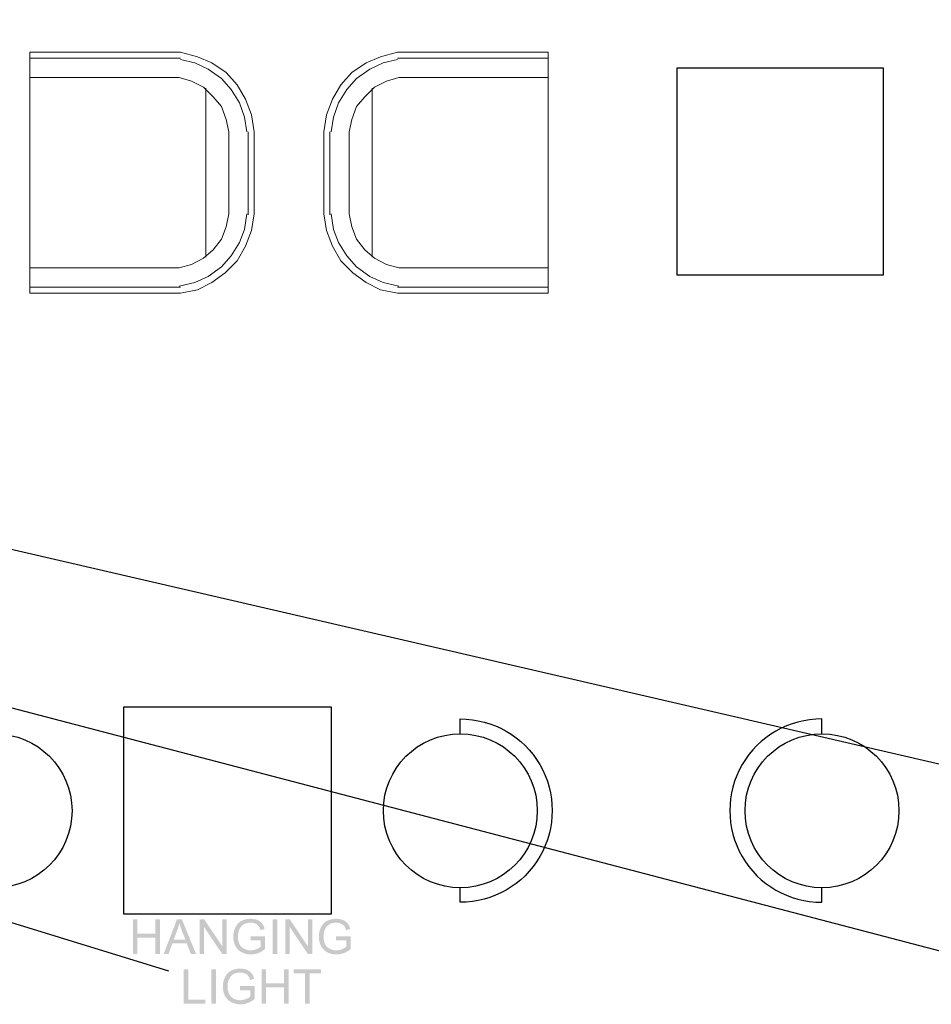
# Model space of a CAD drawing. Header units: millimetres. Extents: x 502444 to 745500, y -417645 to -375189.
# Tile 190 of 208: x 735935 to 738753, y -407291 to -404248. Entities that reach past the tile are written whole.
import ezdxf

# ---------------------------------------------------------------- set-up
doc = ezdxf.new("R2010")
doc.units = ezdxf.units.MM
doc.layers.add('PDF2_Geometry', color=7, linetype='Continuous')
doc.layers.add('PDF2_Solid Fills', color=7, linetype='Continuous')

msp = doc.modelspace()

# ---------------------------------------------------------------- hatches: boundary and pattern name
at = {"layer": 'PDF2_Solid Fills', "lineweight": 25, "transparency": 33554559}
for points in [[(736299.13732, -407028.77656), (736285.03655, -407028.77656), (736285.03655, -407135.32083), (736299.13732, -407135.32083), (736299.13732, -407085.10097), (736354.52407, -407085.10097), (736299.13732, -407072.52792)], [(736368.62485, -407028.77656), (736354.52407, -407028.77656), (736354.52407, -407072.52792), (736299.13732, -407072.52792), (736354.52407, -407085.10097), (736354.52407, -407135.32083), (736368.62485, -407135.32083)], [(736436.51368, -407028.77656), (736421.32284, -407028.77656), (736380.39992, -407135.32083), (736395.37329, -407135.32083), (736407.07648, -407103.05246), (736451.63264, -407103.05246), (736411.14647, -407091.56947), (736422.84874, -407060.31837), (736422.95339, -407060.03266), (736423.83599, -407057.53998), (736424.66764, -407055.04321), (736425.44834, -407052.54188), (736426.17899, -407050.03601), (736426.85778, -407047.52558), (736427.48652, -407045.01107), (736428.06431, -407042.49199), (736428.59115, -407039.96883)], [(736436.51368, -407028.77656), (736428.59115, -407039.96883), (736429.14437, -407041.85597), (736429.79131, -407043.9624), (736430.50376, -407046.18894), (736431.28173, -407048.53467), (736432.12521, -407051.00096), (736433.0333, -407053.58645), (736434.0069, -407056.29205), (736435.046, -407059.1173), (736436.15063, -407062.06266), (736447.27147, -407091.56947), (736411.14647, -407091.56947), (736451.63264, -407103.05246), (736464.06193, -407135.32083), (736480.12628, -407135.32083)], [(736505.71095, -407028.77656), (736491.24712, -407028.77656), (736491.24712, -407135.32083), (736504.76647, -407135.32083), (736504.76647, -407051.59695)], [(736505.71095, -407028.77656), (736504.76647, -407051.59695), (736560.73465, -407135.32083), (736561.67913, -407112.42765)], [(736575.19939, -407028.77656), (736561.67913, -407028.77656), (736561.67913, -407112.42765), (736560.73465, -407135.32083), (736575.19939, -407135.32083)], [(736648.68503, -407026.95948), (736647.51217, -407026.96858), (736645.00266, -407027.04957), (736642.54137, -407027.21471), (736640.1283, -407027.46403), (736637.76255, -407027.79796), (736635.44412, -407028.21561), (736633.17391, -407028.71787), (736630.95192, -407029.30431), (736628.77725, -407029.97491), (736626.6499, -407030.73013), (736624.57077, -407031.56906), (736622.53895, -407032.49261), (736620.55536, -407033.50033), (736618.62182, -407034.60131), (736616.69828, -407035.83605), (736614.85482, -407037.16678), (736613.09142, -407038.59442), (736648.75692, -407039.0239), (736649.75963, -407039.03482), (736652.21728, -407039.15583), (736654.60396, -407039.41197), (736656.91876, -407039.80323), (736659.16349, -407040.32915), (736661.33725, -407040.98974), (736663.44004, -407041.78546), (736664.53283, -407042.27589), (736666.75845, -407043.43102), (736668.78026, -407044.70852), (736670.59734, -407046.1075), (736672.20878, -407047.6284), (736673.6164, -407049.27123), (736673.6537, -407049.32082), (736674.80109, -407050.96502), (736675.88388, -407052.80121), (736676.90297, -407054.82893), (736677.85746, -407057.04818), (736678.74917, -407059.45943), (736679.57627, -407062.06266), (736692.29672, -407058.57409), (736692.13021, -407057.93852), (736691.40411, -407055.41854), (736690.60339, -407053.01822), (736689.72806, -407050.738), (736688.77813, -407048.57698), (736687.75266, -407046.53606), (736686.65259, -407044.6148), (736685.47791, -407042.81319), (736684.22769, -407041.13169), (736683.13854, -407039.83599), (736681.60444, -407038.23729), (736679.9375, -407036.73458), (736678.13862, -407035.32832), (736676.2078, -407034.01806), (736674.14323, -407032.80425), (736671.94672, -407031.68689), (736669.61828, -407030.66598), (736669.42174, -407030.58909), (736667.32897, -407029.82705), (736665.1825, -407029.15508), (736662.98417, -407028.57274), (736660.73216, -407028.07958), (736658.42829, -407027.67649), (736656.07164, -407027.36257), (736653.66221, -407027.13874), (736651.20001, -407027.00407)], [(736717.0825, -407135.32083), (736717.0825, -407028.77656), (736731.18328, -407028.77656), (736731.18328, -407135.32083)], [(736770.361, -407028.77656), (736755.89718, -407028.77656), (736755.89718, -407135.32083), (736769.41652, -407135.32083), (736769.41652, -407051.59695)], [(736770.361, -407028.77656), (736769.41652, -407051.59695), (736825.3847, -407135.32083), (736826.32918, -407112.42765)], [(736839.84945, -407028.77656), (736826.32918, -407028.77656), (736826.32918, -407112.42765), (736825.3847, -407135.32083), (736839.84945, -407135.32083)], [(736913.33509, -407026.95948), (736912.16222, -407026.96858), (736909.65271, -407027.04957), (736907.19142, -407027.21471), (736904.77835, -407027.46403), (736902.41261, -407027.79796), (736900.09417, -407028.21561), (736897.82396, -407028.71787), (736895.60198, -407029.30431), (736893.42731, -407029.97491), (736891.29995, -407030.73013), (736889.22082, -407031.56906), (736887.18901, -407032.49261), (736885.20541, -407033.50033), (736883.27187, -407034.60131), (736881.34833, -407035.83605), (736879.50487, -407037.16678), (736877.74148, -407038.59442), (736913.40697, -407039.0239), (736914.40969, -407039.03482), (736916.86734, -407039.15583), (736919.25401, -407039.41197), (736921.56881, -407039.80323), (736923.81354, -407040.32915), (736925.9873, -407040.98974), (736928.09009, -407041.78546), (736929.18288, -407042.27589), (736931.40851, -407043.43102), (736933.43031, -407044.70852), (736935.24739, -407046.1075), (736936.85883, -407047.6284), (736938.26645, -407049.27123), (736938.30376, -407049.32082), (736939.45115, -407050.96502), (736940.53393, -407052.80121), (736941.55303, -407054.82893), (736942.50751, -407057.04818), (736943.39922, -407059.45943), (736944.22632, -407062.06266), (736956.94678, -407058.57409), (736956.78026, -407057.93852), (736956.05416, -407055.41854), (736955.25344, -407053.01822), (736954.37812, -407050.738), (736953.42818, -407048.57698), (736952.40272, -407046.53606), (736951.30265, -407044.6148), (736950.12796, -407042.81319), (736948.87775, -407041.13169), (736947.78859, -407039.83599), (736946.2545, -407038.23729), (736944.58755, -407036.73458), (736942.78868, -407035.32832), (736940.85786, -407034.01806), (736938.79329, -407032.80425), (736936.59678, -407031.68689), (736934.26834, -407030.66598), (736934.0718, -407030.58909), (736931.97902, -407029.82705), (736929.83255, -407029.15508), (736927.63423, -407028.57274), (736925.38222, -407028.07958), (736923.07834, -407027.67649), (736920.72169, -407027.36257), (736918.31226, -407027.13874), (736915.85006, -407027.00407)], [(736613.09142, -407038.59442), (736611.40901, -407040.11851), (736609.80576, -407041.73905), (736608.28349, -407043.45558), (736606.84129, -407045.26902), (736605.47917, -407047.17891), (736604.19802, -407049.18479), (736602.99604, -407051.28758), (736601.87504, -407053.48636), (736601.06704, -407055.21791), (736600.15168, -407057.36028), (736599.31548, -407059.52676), (736598.55844, -407061.71826), (736597.88147, -407063.93479), (736597.28457, -407066.17588), (736596.76684, -407068.44154), (736596.32827, -407070.73222), (736595.97067, -407073.04793), (736595.69133, -407075.3882), (736595.49206, -407077.75304), (736595.37287, -407080.1429), (736595.33283, -407082.55733), (736595.34648, -407083.96632), (736595.43474, -407086.42442), (736595.6058, -407088.84522), (736595.85966, -407091.22781), (736596.19724, -407093.57263), (736596.6167, -407095.88015), (736597.11897, -407098.14944), (736597.70495, -407100.38144), (736598.37282, -407102.57521), (736599.1244, -407104.73169), (736599.95787, -407106.84994), (736600.87505, -407108.93089), (736601.87504, -407110.97408), (736602.99422, -407113.02546), (736604.21622, -407115.02315), (736605.52648, -407116.93668), (736606.925, -407118.76604), (736608.41179, -407120.51169), (736609.98592, -407122.17318), (736611.64831, -407123.7505), (736613.39897, -407125.2441), (736615.23788, -407126.654), (736617.16415, -407127.97927), (736619.17959, -407129.22129), (736621.28237, -407130.37869), (736622.56534, -407131.0361), (736624.63264, -407132.0106), (736626.73543, -407132.90049), (736628.87552, -407133.70575), (736631.05201, -407134.42594), (736633.2649, -407135.06151), (736635.51418, -407135.61245), (736637.79986, -407136.07833), (736640.12193, -407136.46003), (736642.4804, -407136.7562), (736644.87527, -407136.96821), (736647.30653, -407137.0956), (736649.7751, -407137.13791), (736651.80237, -407137.10561), (736654.14446, -407136.98778), (736656.47472, -407136.78305), (736658.79315, -407136.49142), (736661.09976, -407136.11336), (736663.39454, -407135.6484), (736665.67749, -407135.09699), (736667.9477, -407134.4587), (736670.20608, -407133.73396), (736672.45263, -407132.92232), (736673.63278, -407132.46783), (736675.71191, -407131.60433), (736677.77921, -407130.66667), (736679.83468, -407129.65531), (736681.87832, -407128.56935), (736683.91014, -407127.40922), (736685.93104, -407126.17448), (736687.9401, -407124.86604), (736648.97529, -407124.41927), (736647.06268, -407124.3806), (736644.70694, -407124.2241), (736642.38213, -407123.94794), (736640.08644, -407123.55123), (736637.82078, -407123.03485), (736635.58515, -407122.39792), (736633.38046, -407121.64134), (736631.20488, -407120.76464), (736629.05932, -407119.76785), (736627.35143, -407118.8584), (736625.37876, -407117.63594), (736623.52165, -407116.28655), (736621.781, -407114.81024), (736620.15591, -407113.20698), (736618.64638, -407111.47635), (736617.25241, -407109.61924), (736615.97491, -407107.63473), (736614.81296, -407105.5233), (736614.36347, -407104.61977), (736613.50998, -407102.7067), (736612.74566, -407100.709), (736612.07142, -407098.62714), (736611.48817, -407096.46066), (736610.99318, -407094.20956), (736610.58919, -407091.87384), (736610.27436, -407089.45349), (736610.04961, -407086.94853), (736609.91495, -407084.3594), (736609.87036, -407081.68519), (736609.87582, -407080.8317), (736609.95498, -407078.39089), (736610.12695, -407075.98874), (736610.39174, -407073.62526), (736610.75024, -407071.29955), (736611.20246, -407069.01205), (736611.74658, -407066.76323), (736612.38534, -407064.55216), (736613.11599, -407062.37976), (736613.94036, -407060.24558), (736614.25883, -407059.50674), (736615.27246, -407057.41442), (736616.42349, -407055.38852), (736617.71191, -407053.42859), (736619.13773, -407051.53507), (736620.70095, -407049.70753), (736622.08491, -407048.27489), (736623.75913, -407046.79812), (736625.59168, -407045.42507), (736627.58346, -407044.15621), (736629.73174, -407042.99153), (736632.03926, -407041.93104), (736632.55881, -407041.72222), (736634.57516, -407041.00658), (736636.69069, -407040.40058), (736638.9063, -407039.90514), (736641.22019, -407039.51934), (736643.63325, -407039.24409), (736646.1455, -407039.07895), (736648.75692, -407039.0239)], [(736877.74148, -407038.59442), (736876.05906, -407040.11851), (736874.45581, -407041.73905), (736872.93354, -407043.45558), (736871.49135, -407045.26902), (736870.12922, -407047.17891), (736868.84807, -407049.18479), (736867.64609, -407051.28758), (736866.52509, -407053.48636), (736865.7171, -407055.21791), (736864.80173, -407057.36028), (736863.96553, -407059.52676), (736863.20849, -407061.71826), (736862.53152, -407063.93479), (736861.93463, -407066.17588), (736861.41689, -407068.44154), (736860.97832, -407070.73222), (736860.62073, -407073.04793), (736860.34139, -407075.3882), (736860.14212, -407077.75304), (736860.02292, -407080.1429), (736859.98288, -407082.55733), (736859.99653, -407083.96632), (736860.08479, -407086.42442), (736860.25585, -407088.84522), (736860.50972, -407091.22781), (736860.84729, -407093.57263), (736861.26676, -407095.88015), (736861.76902, -407098.14944), (736862.355, -407100.38144), (736863.02287, -407102.57521), (736863.77445, -407104.73169), (736864.60792, -407106.84994), (736865.52511, -407108.93089), (736866.52509, -407110.97408), (736867.64427, -407113.02546), (736868.86627, -407115.02315), (736870.17654, -407116.93668), (736871.57506, -407118.76604), (736873.06184, -407120.51169), (736874.63597, -407122.17318), (736876.29837, -407123.7505), (736878.04902, -407125.2441), (736879.88794, -407126.654), (736881.8142, -407127.97927), (736883.82964, -407129.22129), (736885.93243, -407130.37869), (736887.21539, -407131.0361), (736889.28269, -407132.0106), (736891.38548, -407132.90049), (736893.52557, -407133.70575), (736895.70207, -407134.42594), (736897.91495, -407135.06151), (736900.16423, -407135.61245), (736902.44991, -407136.07833), (736904.77198, -407136.46003), (736907.13046, -407136.7562), (736909.52532, -407136.96821), (736911.95659, -407137.0956), (736914.42515, -407137.13791), (736916.45242, -407137.10561), (736918.79451, -407136.98778), (736921.12478, -407136.78305), (736923.44321, -407136.49142), (736925.74982, -407136.11336), (736928.04459, -407135.6484), (736930.32754, -407135.09699), (736932.59775, -407134.4587), (736934.85613, -407133.73396), (736937.10269, -407132.92232), (736938.28283, -407132.46783), (736940.36196, -407131.60433), (736942.42926, -407130.66667), (736944.48474, -407129.65531), (736946.52838, -407128.56935), (736948.56019, -407127.40922), (736950.58109, -407126.17448), (736952.59016, -407124.86604), (736913.62535, -407124.41927), (736911.71273, -407124.3806), (736909.35699, -407124.2241), (736907.03219, -407123.94794), (736904.7365, -407123.55123), (736902.47084, -407123.03485), (736900.2352, -407122.39792), (736898.03051, -407121.64134), (736895.85493, -407120.76464), (736893.70938, -407119.76785), (736892.00149, -407118.8584), (736890.02882, -407117.63594), (736888.1717, -407116.28655), (736886.43106, -407114.81024), (736884.80597, -407113.20698), (736883.29644, -407111.47635), (736881.90247, -407109.61924), (736880.62496, -407107.63473), (736879.46301, -407105.5233), (736879.01352, -407104.61977), (736878.16003, -407102.7067), (736877.39571, -407100.709), (736876.72147, -407098.62714), (736876.13823, -407096.46066), (736875.64324, -407094.20956), (736875.23924, -407091.87384), (736874.92441, -407089.45349), (736874.69967, -407086.94853), (736874.565, -407084.3594), (736874.52042, -407081.68519), (736874.52588, -407080.8317), (736874.60504, -407078.39089), (736874.77701, -407075.98874), (736875.04179, -407073.62526), (736875.40029, -407071.29955), (736875.85252, -407069.01205), (736876.39664, -407066.76323), (736877.03539, -407064.55216), (736877.76604, -407062.37976), (736878.59042, -407060.24558), (736878.90888, -407059.50674), (736879.92252, -407057.41442), (736881.07354, -407055.38852), (736882.36197, -407053.42859), (736883.78778, -407051.53507), (736885.351, -407049.70753), (736886.73496, -407048.27489), (736888.40919, -407046.79812), (736890.24173, -407045.42507), (736892.2326, -407044.15621), (736894.38179, -407042.99153), (736896.68931, -407041.93104), (736897.20795, -407041.72222), (736899.22521, -407041.00658), (736901.34074, -407040.40058), (736903.55635, -407039.90514), (736905.87024, -407039.51934), (736908.2833, -407039.24409), (736910.79555, -407039.07895), (736913.40697, -407039.0239)], [(736693.89542, -407080.95863), (736648.75692, -407081.03097), (736648.75692, -407093.53168), (736680.0849, -407093.53168), (736680.0849, -407113.37259), (736679.38337, -407113.97039), (736677.79649, -407115.17875), (736676.00944, -407116.36299), (736674.02131, -407117.52311), (736671.83299, -407118.65913), (736669.44449, -407119.77058), (736666.85582, -407120.85791), (736665.05057, -407121.55581), (736662.79673, -407122.31558), (736660.52925, -407122.95842), (736658.24721, -407123.48435), (736655.95062, -407123.89335), (736653.63946, -407124.18543), (736651.31466, -407124.36104), (736648.97529, -407124.41927), (736687.9401, -407124.86604), (736689.93643, -407123.48299), (736691.92184, -407122.02623), (736693.89542, -407120.49486)], [(736958.54548, -407080.95863), (736913.40697, -407081.03097), (736913.40697, -407093.53168), (736944.73496, -407093.53168), (736944.73496, -407113.37259), (736944.03342, -407113.97039), (736942.44655, -407115.17875), (736940.6595, -407116.36299), (736938.67136, -407117.52311), (736936.48304, -407118.65913), (736934.09454, -407119.77058), (736931.50587, -407120.85791), (736929.70062, -407121.55581), (736927.44679, -407122.31558), (736925.17931, -407122.95842), (736922.89727, -407123.48435), (736920.60067, -407123.89335), (736918.28951, -407124.18543), (736915.96471, -407124.36104), (736913.62535, -407124.41927), (736952.59016, -407124.86604), (736954.58649, -407123.48299), (736956.5719, -407122.02623), (736958.54548, -407120.49486)], [(736456.0848, -407182.92517), (736441.98311, -407182.92517), (736441.98311, -407289.46945), (736508.56441, -407289.46945), (736508.56441, -407276.89639), (736456.0848, -407276.89639)], [(736527.75337, -407289.46945), (736527.75337, -407182.92517), (736541.85415, -407182.92517), (736541.85415, -407289.46945)], [(736616.50356, -407181.10855), (736615.33069, -407181.1172), (736612.82118, -407181.19818), (736610.35989, -407181.36378), (736607.94682, -407181.61309), (736605.58108, -407181.94657), (736603.26264, -407182.36468), (736600.99243, -407182.86694), (736598.77045, -407183.45337), (736596.59578, -407184.12398), (736594.46842, -407184.87919), (736592.38929, -407185.71813), (736590.35748, -407186.64168), (736588.37389, -407187.64939), (736586.44034, -407188.75038), (736584.5168, -407189.98466), (736582.67334, -407191.31585), (736580.90995, -407192.74349), (736616.57544, -407193.17297), (736617.57816, -407193.18343), (736620.03581, -407193.3049), (736622.42248, -407193.56104), (736624.73728, -407193.9523), (736626.98201, -407194.47822), (736629.15577, -407195.13881), (736631.25856, -407195.93452), (736632.35135, -407196.42496), (736634.57698, -407197.58008), (736636.59878, -407198.85714), (736638.41586, -407200.25657), (736640.0273, -407201.77747), (736641.43492, -407203.4203), (736641.47223, -407203.46989), (736642.61962, -407205.11409), (736643.7024, -407206.95027), (736644.7215, -407208.978), (736645.67598, -407211.19725), (736646.56769, -407213.60849), (736647.39479, -407216.21128), (736660.11525, -407212.7227), (736659.94873, -407212.08759), (736659.22263, -407209.56761), (736658.42192, -407207.16729), (736657.54659, -407204.88661), (736656.59665, -407202.72604), (736655.57119, -407200.68513), (736654.47111, -407198.76387), (736653.29643, -407196.96226), (736652.04622, -407195.2803), (736650.95706, -407193.98506), (736649.42297, -407192.3859), (736647.75603, -407190.88365), (736645.95715, -407189.47694), (736644.02633, -407188.16713), (736641.96176, -407186.95332), (736639.76525, -407185.83596), (736637.43681, -407184.81504), (736637.24026, -407184.7377), (736635.14749, -407183.97612), (736633.00102, -407183.30415), (736630.8027, -407182.72136), (736628.55068, -407182.22865), (736626.24681, -407181.82556), (736623.89016, -407181.51164), (736621.48073, -407181.2878), (736619.01853, -407181.15314)], [(736697.03914, -407182.92517), (736682.93836, -407182.92517), (736682.93836, -407289.46945), (736697.03914, -407289.46945), (736697.03914, -407239.25004), (736752.42589, -407239.25004), (736697.03914, -407226.67699)], [(736766.52667, -407182.92517), (736752.42589, -407182.92517), (736752.42589, -407226.67699), (736697.03914, -407226.67699), (736752.42589, -407239.25004), (736752.42589, -407289.46945), (736766.52667, -407289.46945)], [(736866.4705, -407182.92517), (736782.00868, -407182.92517), (736782.00868, -407195.49868), (736817.11641, -407195.49868), (736817.11641, -407289.46945), (736831.21718, -407289.46945), (736831.21718, -407195.49868), (736866.4705, -407195.49868)], [(736580.90995, -407192.74349), (736579.22753, -407194.26758), (736577.62428, -407195.88767), (736576.10202, -407197.60465), (736574.65982, -407199.41809), (736573.29769, -407201.32752), (736572.01655, -407203.33386), (736570.81456, -407205.43665), (736569.69356, -407207.63543), (736568.88557, -407209.36698), (736567.97021, -407211.50889), (736567.134, -407213.67583), (736566.37696, -407215.86733), (736565.69999, -407218.08386), (736565.1031, -407220.32495), (736564.58536, -407222.59061), (736564.14679, -407224.88129), (736563.7892, -407227.19654), (736563.50985, -407229.53681), (736563.31059, -407231.90211), (736563.19139, -407234.29152), (736563.15135, -407236.7064), (736563.165, -407238.11539), (736563.25326, -407240.57349), (736563.42432, -407242.99384), (736563.67819, -407245.37642), (736564.01576, -407247.7217), (736564.43523, -407250.02876), (736564.93749, -407252.29851), (736565.52347, -407254.53005), (736566.19134, -407256.72428), (736566.94292, -407258.8803), (736567.7764, -407260.99901), (736568.69358, -407263.07996), (736569.69356, -407265.1227), (736570.81274, -407267.17453), (736572.03474, -407269.17177), (736573.345, -407271.08529), (736574.74353, -407272.91466), (736576.23031, -407274.66031), (736577.80445, -407276.32179), (736579.46684, -407277.89957), (736581.21749, -407279.39317), (736583.05641, -407280.80261), (736584.98267, -407282.12834), (736586.99811, -407283.36991), (736589.1009, -407284.5273), (736590.38386, -407285.18471), (736592.45116, -407286.15967), (736594.55395, -407287.0491), (736596.69405, -407287.85437), (736598.87053, -407288.57455), (736601.08342, -407289.21012), (736603.3327, -407289.76107), (736605.61838, -407290.22694), (736607.94046, -407290.60865), (736610.29893, -407290.90527), (736612.69379, -407291.11682), (736615.12506, -407291.24421), (736617.59362, -407291.28652), (736619.62089, -407291.25422), (736621.96298, -407291.13639), (736624.29324, -407290.93166), (736626.61168, -407290.64004), (736628.91829, -407290.26197), (736631.21306, -407289.79746), (736633.49601, -407289.24561), (736635.76622, -407288.60776), (736638.0246, -407287.88257), (736640.27116, -407287.07139), (736641.4513, -407286.61644), (736643.53043, -407285.75294), (736645.59773, -407284.81574), (736647.65321, -407283.80393), (736649.69685, -407282.71796), (736651.72867, -407281.55783), (736653.74956, -407280.32355), (736655.75863, -407279.01465), (736616.79382, -407278.56789), (736614.8812, -407278.52922), (736612.52546, -407278.37271), (736610.20066, -407278.09656), (736607.90497, -407277.69984), (736605.63931, -407277.18347), (736603.40368, -407276.54699), (736601.19898, -407275.78995), (736599.0234, -407274.91326), (736596.87784, -407273.91691), (736595.16996, -407273.00701), (736593.19729, -407271.78455), (736591.34017, -407270.43517), (736589.59953, -407268.95885), (736587.97444, -407267.3556), (736586.46491, -407265.62496), (736585.07094, -407263.76785), (736583.79343, -407261.78335), (736582.63148, -407259.67192), (736582.18199, -407258.76838), (736581.3285, -407256.85531), (736580.56418, -407254.85807), (736579.88994, -407252.77576), (736579.3067, -407250.60928), (736578.81171, -407248.35817), (736578.40771, -407246.02245), (736578.09288, -407243.60211), (736577.86814, -407241.0976), (736577.73347, -407238.50801), (736577.68889, -407235.83426), (736577.69435, -407234.98031), (736577.77351, -407232.53995), (736577.94548, -407230.13781), (736578.21026, -407227.77388), (736578.56876, -407225.44816), (736579.02099, -407223.16112), (736579.56511, -407220.91184), (736580.20386, -407218.70122), (736580.93451, -407216.52883), (736581.75889, -407214.39465), (736582.07735, -407213.65581), (736583.09099, -407211.56348), (736584.24201, -407209.53758), (736585.53044, -407207.57765), (736586.95626, -407205.68414), (736588.51947, -407203.85615), (736589.90344, -407202.42396), (736591.57766, -407200.94673), (736593.4102, -407199.57414), (736595.40198, -407198.30528), (736597.55026, -407197.1406), (736599.85778, -407196.07965), (736600.37734, -407195.87129), (736602.39368, -407195.15519), (736604.50921, -407194.54965), (736606.72482, -407194.05375), (736609.03871, -407193.66841), (736611.45178, -407193.39316), (736613.96402, -407193.22802), (736616.57544, -407193.17297)], [(736661.71395, -407235.10725), (736616.57544, -407235.18004), (736616.57544, -407247.68029), (736647.90343, -407247.68029), (736647.90343, -407267.5212), (736647.20189, -407268.11946), (736645.61502, -407269.32782), (736643.82797, -407270.51206), (736641.83983, -407271.67173), (736639.65151, -407272.80774), (736637.26301, -407273.91919), (736634.67434, -407275.00698), (736632.86909, -407275.70442), (736630.61526, -407276.46419), (736628.34778, -407277.10704), (736626.06574, -407277.63296), (736623.76914, -407278.04197), (736621.45798, -407278.33404), (736619.13318, -407278.50965), (736616.79382, -407278.56789), (736655.75863, -407279.01465), (736657.75496, -407277.63205), (736659.74037, -407276.17484), (736661.71395, -407274.64347)]]:
    msp.add_hatch(color=1, dxfattribs=at).paths.add_polyline_path(points)

# ---------------------------------------------------------------- linework, layer by layer
at = {"layer": 'PDF2_Geometry', "color": 6, "lineweight": 25}
for points in [[(733834.5138, -407199.40353), (721520.61899, -402607.78174), (736394.93927, -407188.22264)], [(739044.81191, -407195.67657), (721520.61899, -402607.78174)], [(741605.23738, -407203.1305), (721744.23693, -402607.78174), (732176.01405, -404016.57479)]]:
    msp.add_lwpolyline(points, dxfattribs=at)
at = {"layer": 'PDF2_Geometry', "color": 9, "lineweight": 20, "true_color": 0xc7c8ca}
for points in [[(736659.55384, -404594.25448), (736652.0999, -404542.07696), (736633.46508, -404493.6264), (736607.37632, -404448.90281), (736573.83362, -404411.63316), (736529.11004, -404381.81743), (736484.38645, -404363.1826), (736432.20893, -404348.27474), (735966.33821, -404348.27474), (735966.33821, -405093.66789), (736432.20893, -405093.66789), (736484.38645, -405082.48699), (736529.11004, -405060.1252), (736570.10666, -405030.30947), (736607.37632, -404993.03981), (736633.46508, -404948.31622), (736652.0999, -404899.86567), (736659.55384, -404847.68815)], [(736875.71785, -404594.25448), (736883.17178, -404542.07696), (736901.80661, -404493.6264), (736927.89537, -404448.90281), (736961.43806, -404411.63316), (737006.16165, -404381.81743), (737050.88524, -404363.1826), (737103.06276, -404348.27474), (737568.93348, -404348.27474), (737568.93348, -405093.66789), (737103.06276, -405093.66789), (737050.88524, -405082.48699), (737006.16165, -405060.1252), (736965.16503, -405030.30947), (736927.89537, -404993.03981), (736901.80661, -404948.31622), (736883.17178, -404899.86567), (736875.71785, -404847.68815)], [(736637.19204, -404594.25448), (736629.73811, -404549.53089), (736614.83025, -404504.8073), (736588.74149, -404463.81068), (736558.92576, -404430.26799), (736517.92914, -404400.45226), (736476.93251, -404381.81743), (736432.20893, -404370.63653)], [(737103.06276, -404370.63653), (737058.33917, -404381.81743), (737017.34255, -404400.45226), (736976.34592, -404430.26799), (736946.5302, -404463.81068), (736920.44144, -404504.8073), (736905.53358, -404549.53089), (736898.07964, -404594.25448)], [(735966.33821, -405015.40161), (736428.48196, -405015.40161), (736465.75162, -405004.22071), (736503.02127, -404985.58588), (736532.837, -404959.49712), (736558.92576, -404925.95443), (736573.83362, -404888.68477), (736581.28756, -404847.68815), (736581.28756, -404594.25448), (736573.83362, -404556.98482), (736558.92576, -404515.9882), (736532.837, -404486.17247), (736503.02127, -404456.35675), (736465.75162, -404437.72192), (736428.48196, -404426.54102), (735966.33821, -404426.54102)], [(737568.93348, -405015.40161), (737106.78973, -405015.40161), (737069.52007, -405004.22071), (737032.25041, -404985.58588), (737002.43468, -404959.49712), (736976.34592, -404925.95443), (736961.43806, -404888.68477), (736953.98413, -404847.68815), (736953.98413, -404594.25448), (736961.43806, -404556.98482), (736976.34592, -404515.9882), (737002.43468, -404486.17247), (737032.25041, -404456.35675), (737069.52007, -404437.72192), (737106.78973, -404426.54102), (737568.93348, -404426.54102)], [(736510.47521, -404460.08371), (736510.47521, -404981.85892)], [(737024.79648, -404460.08371), (737024.79648, -404981.85892)], [(736428.48196, -405071.30609), (736476.93251, -405060.1252), (736517.92914, -405041.49037), (736558.92576, -405011.67464), (736588.74149, -404978.13195), (736614.83025, -404937.13533), (736629.73811, -404896.1387), (736637.19204, -404847.68815)], [(736898.07964, -404847.68815), (736905.53358, -404896.1387), (736920.44144, -404937.13533), (736946.5302, -404978.13195), (736976.34592, -405011.67464), (737017.34255, -405041.49037), (737058.33917, -405060.1252), (737106.78973, -405071.30609)], [(736432.20893, -405075.03306), (735966.33821, -405075.03306)], [(737103.06276, -405075.03306), (737568.93348, -405075.03306)]]:
    msp.add_lwpolyline(points, dxfattribs=at)
for points in [[(735966.33821, -404366.90957), (736432.20893, -404366.90957)], [(737568.93348, -404366.90957), (737103.06276, -404366.90957)], [(736640.91901, -404594.25448), (736640.91901, -404851.41511)], [(736659.55384, -404851.41511), (736659.55384, -404594.25448)], [(736875.71785, -404851.41511), (736875.71785, -404594.25448)], [(736894.35268, -404594.25448), (736894.35268, -404851.41511)]]:
    msp.add_lwpolyline(points, close=True, dxfattribs=at)
at = {"layer": 'PDF2_Geometry', "color": 253, "lineweight": 25, "true_color": 0xb5af97}
for points in [[(738605.02995, -404396.72529), (738605.02995, -405037.7634), (737967.71881, -405037.7634), (737967.71881, -404396.72529)], [(736898.07964, -406372.01714), (736898.07964, -407013.05525), (736257.04154, -407013.05525), (736257.04154, -406372.01714)]]:
    msp.add_lwpolyline(points, close=True, dxfattribs=at)
at = {"layer": 'PDF2_Geometry', "color": 252, "lineweight": 25, "true_color": 0x939598}
for points in [[(737296.86498, -406454.01038), (737296.86498, -406409.28679, -1.0042506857), (737296.86498, -406975.78559), (737296.86498, -406931.062)], [(738414.9547, -406454.01038), (738414.9547, -406409.28679, 1.0042506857), (738414.9547, -406975.78559), (738414.9547, -406931.062)]]:
    msp.add_lwpolyline(points, format="xyb", dxfattribs=at)
for centre in [(735858.81283, -406693.09282), (737297.4216, -406693.09282), (738415.51133, -406693.09282)]:
    msp.add_circle(centre, 237.96983, dxfattribs=at)

doc.saveas('drawing.dxf')
